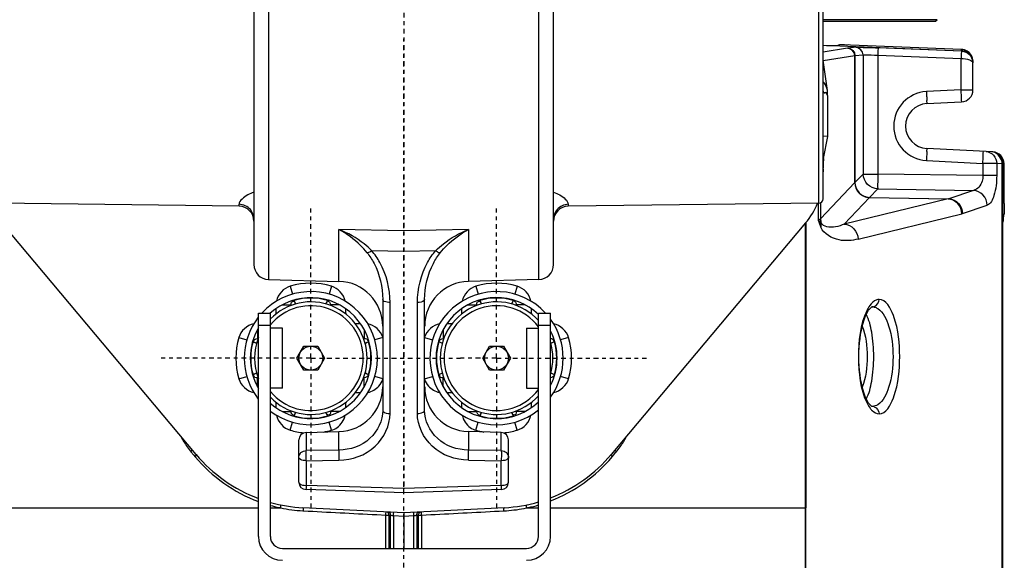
# Model space of a CAD drawing. Header units: inches. Extents: x 22575 to 24734, y 6028 to 6659.
# Tile 5 of 163: x 24478 to 24504, y 6309 to 6323. Entities that reach past the tile are written whole.
import ezdxf

# ---------------------------------------------------------------- set-up
doc = ezdxf.new("R2010")
doc.units = ezdxf.units.IN
doc.header["$LTSCALE"] = 0.5
doc.header["$MEASUREMENT"] = 0
doc.linetypes.add('CENTER', pattern=[2, 1.25, -0.25, 0.25, -0.25])
doc.layers.add('CL', color=1, linetype='Continuous')

# ---------------------------------------------------------------- blocks, each defined once
blk = doc.blocks.new('Flygt Large 14 MGD')
at = {"color": 7, "linetype": 'Continuous'}
for p, q in [((24484.731, 6566.366), (24484.731, 6536.857)), ((24484.75, 6566.366), (24484.75, 6536.857)), ((24489.931, 6538.426), (24489.931, 6554.305)), ((24503.671, 6546.966), (24497.253, 6546.966)), ((24500.014, 6546.093), (24500.014, 6546.966)), ((24500.092, 6546.966), (24500.092, 6546.093)), ((24500.138, 6546.096), (24500.138, 6546.966)), ((24500.215, 6546.966), (24500.215, 6546.103)), ((24500.482, 6546.036), (24500.482, 6546.966)), ((24500.748, 6546.103), (24500.748, 6546.966)), ((24500.825, 6546.966), (24500.825, 6546.096)), ((24500.871, 6546.093), (24500.871, 6546.966)), ((24500.949, 6546.966), (24500.949, 6546.093)), ((24496.623, 6546.651), (24496.623, 6540.785)), ((24496.938, 6546.651), (24496.938, 6540.785)), ((24503.986, 6546.651), (24503.986, 6540.785)), ((24504.301, 6546.651), (24504.301, 6540.785)), ((24497.835, 6545.898), (24500.482, 6546.036)), ((24500.014, 6546.093), (24499.771, 6546.08)), ((24500.138, 6546.096), (24500.092, 6546.095)), ((24500.482, 6546.117), (24500.215, 6546.103)), ((24500.748, 6546.103), (24500.482, 6546.117)), ((24500.482, 6546.036), (24503.129, 6545.898)), ((24500.871, 6546.093), (24500.825, 6546.097)), ((24501.192, 6546.08), (24500.949, 6546.093)), ((24489.914, 6538.411), (24489.914, 6545.903)), ((24496.623, 6545.903), (24489.931, 6545.903)), ((24489.932, 6538.428), (24489.932, 6545.903)), ((24497.25, 6545.903), (24496.938, 6545.903)), ((24503.986, 6545.903), (24503.713, 6545.903)), ((24511.05, 6545.903), (24504.301, 6545.903)), ((24497.916, 6545.422), (24500.477, 6545.51)), ((24500.477, 6545.51), (24503.048, 6545.422)), ((24497.918, 6545.311), (24500.482, 6545.397)), ((24497.918, 6545.311), (24497.918, 6544.661)), ((24500.482, 6545.397), (24503.046, 6545.311)), ((24503.046, 6544.661), (24503.046, 6545.311)), ((24497.726, 6545.226), (24497.726, 6544.116)), ((24503.238, 6545.226), (24503.238, 6544.116)), ((24489.918, 6538.411), (24495.025, 6544.497)), ((24494.964, 6544.514), (24494.903, 6544.441)), ((24495.001, 6544.558), (24494.964, 6544.514)), ((24498.78, 6544.65), (24497.918, 6544.661)), ((24503.046, 6544.661), (24502.183, 6544.65)), ((24505.939, 6544.497), (24511.045, 6538.411)), ((24505.999, 6544.514), (24505.962, 6544.558)), ((24506.072, 6544.427), (24505.999, 6544.514)), ((24494.903, 6544.441), (24494.891, 6544.427)), ((24497.918, 6544.395), (24497.918, 6543.919)), ((24497.918, 6544.395), (24498.78, 6544.384)), ((24498.78, 6543.896), (24498.78, 6544.384)), ((24502.183, 6544.384), (24503.046, 6544.395)), ((24502.183, 6544.384), (24502.183, 6543.896)), ((24503.046, 6543.919), (24503.046, 6544.395)), ((24497.498, 6543.86), (24497.559, 6543.647)), ((24497.918, 6543.919), (24498.78, 6543.896)), ((24498.583, 6543.86), (24498.523, 6543.647)), ((24503.046, 6543.919), (24502.183, 6543.896)), ((24502.38, 6543.86), (24502.441, 6543.647)), ((24503.465, 6543.86), (24503.404, 6543.647)), ((24497.603, 6543.494), (24497.606, 6543.485)), ((24497.644, 6543.392), (24497.606, 6543.485)), ((24498.476, 6543.485), (24498.437, 6543.392)), ((24498.479, 6543.494), (24498.476, 6543.485)), ((24500.122, 6543.42), (24500.122, 6540.504)), ((24500.841, 6543.42), (24500.841, 6540.504)), ((24502.485, 6543.494), (24502.488, 6543.485)), ((24502.526, 6543.392), (24502.488, 6543.485)), ((24503.358, 6543.485), (24503.319, 6543.392)), ((24503.361, 6543.494), (24503.358, 6543.485)), ((24488.163, 6543.235), (24488.172, 6543.235)), ((24488.163, 6543.235), (24488.174, 6543.235)), ((24488.172, 6543.235), (24488.174, 6543.235)), ((24497.129, 6543.132), (24497.129, 6543.269)), ((24497.29, 6543.367), (24497.522, 6543.367)), ((24497.522, 6543.367), (24497.527, 6543.354)), ((24497.522, 6543.367), (24497.522, 6543.352)), ((24498.554, 6543.354), (24498.559, 6543.367)), ((24498.791, 6543.367), (24498.559, 6543.367)), ((24498.559, 6543.352), (24498.559, 6543.367)), ((24498.953, 6543.269), (24498.953, 6543.132)), ((24499.931, 6543.335), (24499.931, 6540.42)), ((24501.033, 6540.42), (24501.033, 6543.335)), ((24502.011, 6543.132), (24502.011, 6543.269)), ((24502.172, 6543.367), (24502.404, 6543.367)), ((24502.404, 6543.367), (24502.409, 6543.354)), ((24502.404, 6543.367), (24502.404, 6543.352)), ((24503.436, 6543.354), (24503.441, 6543.367)), ((24503.673, 6543.367), (24503.441, 6543.367)), ((24503.441, 6543.352), (24503.441, 6543.367)), ((24503.834, 6543.269), (24503.834, 6543.132)), ((24497.253, 6542.754), (24496.938, 6542.754)), ((24497.253, 6541.179), (24497.253, 6542.754)), ((24499.206, 6542.878), (24499.343, 6542.878)), ((24499.441, 6542.717), (24499.441, 6542.485)), ((24501.522, 6542.717), (24501.522, 6542.485)), ((24501.62, 6542.878), (24501.757, 6542.878)), ((24503.671, 6542.754), (24503.986, 6542.754)), ((24503.671, 6542.754), (24503.671, 6541.179)), ((24504.323, 6542.717), (24504.323, 6542.485)), ((24496.147, 6542.509), (24496.36, 6542.448)), ((24496.513, 6542.404), (24496.522, 6542.401)), ((24496.522, 6542.401), (24496.615, 6542.363)), ((24499.441, 6542.485), (24499.427, 6542.485)), ((24499.441, 6542.485), (24499.429, 6542.48)), ((24499.467, 6542.363), (24499.56, 6542.401)), ((24499.569, 6542.404), (24499.56, 6542.401)), ((24499.934, 6542.509), (24499.722, 6542.448)), ((24501.029, 6542.509), (24501.242, 6542.448)), ((24501.395, 6542.404), (24501.404, 6542.401)), ((24501.404, 6542.401), (24501.497, 6542.363)), ((24501.536, 6542.485), (24501.522, 6542.485)), ((24501.535, 6542.48), (24501.522, 6542.485)), ((24504.323, 6542.485), (24504.309, 6542.485)), ((24504.323, 6542.485), (24504.311, 6542.48)), ((24504.349, 6542.363), (24504.441, 6542.401)), ((24504.451, 6542.404), (24504.441, 6542.401)), ((24504.816, 6542.509), (24504.604, 6542.448)), ((24497.677, 6541.966), (24497.859, 6542.281)), ((24497.859, 6542.281), (24498.223, 6542.281)), ((24498.223, 6542.281), (24498.404, 6541.966)), ((24502.559, 6541.966), (24502.741, 6542.281)), ((24502.741, 6542.281), (24503.105, 6542.281)), ((24503.105, 6542.281), (24503.286, 6541.966)), ((24497.859, 6541.651), (24497.677, 6541.966)), ((24498.404, 6541.966), (24498.223, 6541.651)), ((24502.741, 6541.651), (24502.559, 6541.966)), ((24503.286, 6541.966), (24503.105, 6541.651)), ((24498.223, 6541.651), (24497.859, 6541.651)), ((24503.105, 6541.651), (24502.741, 6541.651)), ((24496.147, 6541.424), (24496.359, 6541.484)), ((24496.513, 6541.528), (24496.522, 6541.531)), ((24496.615, 6541.57), (24496.522, 6541.531)), ((24499.427, 6541.448), (24499.441, 6541.448)), ((24499.429, 6541.452), (24499.441, 6541.448)), ((24499.441, 6541.215), (24499.441, 6541.448)), ((24499.56, 6541.531), (24499.467, 6541.57)), ((24499.569, 6541.528), (24499.56, 6541.531)), ((24499.934, 6541.424), (24499.722, 6541.484)), ((24501.029, 6541.424), (24501.241, 6541.484)), ((24501.395, 6541.528), (24501.404, 6541.531)), ((24501.497, 6541.57), (24501.404, 6541.531)), ((24501.522, 6541.448), (24501.535, 6541.452)), ((24501.522, 6541.448), (24501.536, 6541.448)), ((24501.522, 6541.215), (24501.522, 6541.448)), ((24504.309, 6541.448), (24504.323, 6541.448)), ((24504.311, 6541.452), (24504.323, 6541.448)), ((24504.323, 6541.215), (24504.323, 6541.448)), ((24504.441, 6541.531), (24504.349, 6541.57)), ((24504.451, 6541.528), (24504.441, 6541.531)), ((24504.816, 6541.424), (24504.604, 6541.484)), ((24496.938, 6541.1), (24496.623, 6541.1)), ((24497.253, 6541.179), (24496.938, 6541.179)), ((24503.671, 6541.179), (24503.986, 6541.179)), ((24504.301, 6541.1), (24503.986, 6541.1)), ((24499.344, 6541.054), (24499.206, 6541.054)), ((24501.757, 6541.054), (24501.62, 6541.054)), ((24488.163, 6540.618), (24488.174, 6540.619)), ((24488.172, 6540.618), (24488.163, 6540.618)), ((24488.174, 6540.618), (24488.172, 6540.618)), ((24496.938, 6540.785), (24496.623, 6540.785)), ((24497.129, 6540.663), (24497.129, 6540.8)), ((24497.522, 6540.58), (24497.522, 6540.566)), ((24497.527, 6540.578), (24497.522, 6540.566)), ((24498.559, 6540.566), (24498.554, 6540.578)), ((24498.559, 6540.566), (24498.559, 6540.58)), ((24498.953, 6540.8), (24498.953, 6540.663)), ((24502.011, 6540.663), (24502.011, 6540.8)), ((24502.404, 6540.58), (24502.404, 6540.566)), ((24502.409, 6540.578), (24502.404, 6540.566)), ((24503.441, 6540.566), (24503.436, 6540.578)), ((24503.441, 6540.566), (24503.441, 6540.58)), ((24503.834, 6540.8), (24503.834, 6540.663)), ((24504.301, 6540.785), (24503.986, 6540.785)), ((24497.29, 6540.566), (24497.522, 6540.566)), ((24497.603, 6540.438), (24497.606, 6540.447)), ((24497.606, 6540.447), (24497.644, 6540.54)), ((24498.437, 6540.54), (24498.476, 6540.447)), ((24498.479, 6540.438), (24498.476, 6540.447)), ((24498.792, 6540.566), (24498.559, 6540.566)), ((24502.172, 6540.566), (24502.404, 6540.566)), ((24502.485, 6540.438), (24502.488, 6540.447)), ((24502.488, 6540.447), (24502.526, 6540.54)), ((24503.319, 6540.54), (24503.358, 6540.447)), ((24503.361, 6540.438), (24503.358, 6540.447)), ((24503.674, 6540.566), (24503.441, 6540.566)), ((24497.498, 6540.073), (24497.559, 6540.285)), ((24498.583, 6540.073), (24498.523, 6540.285)), ((24502.38, 6540.073), (24502.441, 6540.285)), ((24503.465, 6540.073), (24503.404, 6540.285)), ((24496.928, 6539.898), (24498.78, 6539.947)), ((24496.928, 6539.898), (24496.928, 6515.286)), ((24498.78, 6538.583), (24498.78, 6539.947)), ((24504.035, 6539.898), (24502.183, 6539.947)), ((24502.183, 6539.947), (24502.183, 6538.583)), ((24504.035, 6515.286), (24504.035, 6539.898)), ((24496.545, 6539.504), (24496.545, 6515.68)), ((24504.419, 6515.68), (24504.419, 6539.504)), ((24499.642, 6539.142), (24500.482, 6539.158)), ((24500.482, 6539.158), (24501.321, 6539.142)), ((24488.54, 6538.835), (24485.811, 6538.172)), ((24498.78, 6538.583), (24500.482, 6538.616)), ((24500.482, 6538.616), (24502.183, 6538.583)), ((24486.175, 6537.78), (24488.904, 6538.443)), ((24488.904, 6538.443), (24488.241, 6537.744)), ((24488.626, 6537.352), (24489.527, 6538.302)), ((24489.527, 6537.881), (24489.527, 6538.302)), ((24489.592, 6537.892), (24489.592, 6538.338)), ((24484.714, 6538.212), (24484.717, 6538.217)), ((24485.791, 6538.166), (24485.145, 6537.944)), ((24484.699, 6537.898), (24484.699, 6536.859)), ((24485.509, 6537.554), (24486.154, 6537.776)), ((24488.238, 6537.74), (24486.154, 6537.776)), ((24488.241, 6537.744), (24486.175, 6537.78)), ((24488.238, 6537.74), (24488.021, 6537.515)), ((24488.238, 6537.74), (24488.241, 6537.744)), ((24489.458, 6537.774), (24489.458, 6528.27)), ((24489.575, 6537.892), (24496.156, 6537.972)), ((24489.575, 6537.892), (24489.575, 6528.457)), ((24496.156, 6537.922), (24496.156, 6537.972)), ((24504.808, 6537.972), (24511.389, 6537.892)), ((24504.808, 6537.972), (24504.808, 6537.922)), ((24488.021, 6537.515), (24485.509, 6537.554)), ((24488.405, 6537.125), (24488.621, 6537.348)), ((24488.621, 6537.348), (24488.622, 6537.349)), ((24488.621, 6534.012), (24488.621, 6537.348)), ((24488.626, 6537.352), (24488.626, 6534.012)), ((24484.897, 6537.167), (24485.26, 6537.167)), ((24484.897, 6536.85), (24484.897, 6537.167)), ((24485.26, 6537.167), (24488.021, 6537.125)), ((24485.26, 6536.846), (24485.26, 6537.167)), ((24488.405, 6537.125), (24488.021, 6537.125)), ((24488.021, 6534.003), (24488.021, 6537.125)), ((24488.405, 6533.99), (24488.405, 6537.125)), ((24489.454, 6536.986), (24489.447, 6536.952)), ((24489.447, 6536.952), (24489.458, 6536.952)), ((24489.447, 6536.952), (24489.449, 6536.775)), ((24484.699, 6536.859), (24484.731, 6536.857)), ((24484.731, 6536.857), (24484.75, 6536.857)), ((24484.75, 6536.857), (24484.897, 6536.85)), ((24484.897, 6536.85), (24485.26, 6536.846)), ((24486.744, 6536.768), (24485.26, 6536.846)), ((24489.448, 6536.717), (24489.334, 6536.136)), ((24489.458, 6536.717), (24489.448, 6536.717)), ((24489.449, 6536.775), (24489.458, 6536.775)), ((24484.998, 6536.544), (24486.733, 6536.453)), ((24489.334, 6536.136), (24489.458, 6536.134)), ((24489.334, 6536.136), (24489.334, 6535.101)), ((24486.733, 6535.274), (24485.82, 6535.226)), ((24485.521, 6534.912), (24485.521, 6534.205)), ((24485.831, 6534.912), (24485.521, 6534.912)), ((24485.831, 6534.912), (24486.744, 6534.959)), ((24485.831, 6534.912), (24485.831, 6534.089)), ((24489.34, 6535.064), (24489.34, 6534.99)), ((24489.344, 6534.93), (24489.458, 6534.132)), ((24485.521, 6534.198), (24485.521, 6534.164)), ((24489.455, 6534.145), (24488.626, 6534.012)), ((24485.824, 6533.893), (24488.017, 6533.807)), ((24489.444, 6533.74), (24485.824, 6533.883)), ((24485.824, 6533.883), (24485.824, 6533.849)), ((24485.824, 6533.849), (24488.736, 6533.734)), ((24488.021, 6534.003), (24485.831, 6534.089)), ((24488.621, 6534.012), (24488.405, 6533.99)), ((24488.626, 6534.012), (24488.621, 6534.012)), ((24488.814, 6533.816), (24489.458, 6533.919)), ((24488.593, 6533.793), (24488.809, 6533.815)), ((24488.809, 6533.815), (24488.814, 6533.816)), ((24489.05, 6533.736), (24489.052, 6533.737))]:
    blk.add_line(p, q, dxfattribs=at)
at = {"color": 6, "linetype": 'Continuous'}
for p, q in [((24486.504, 6533.108), (24486.465, 6533.068)), ((24486.465, 6533.068), (24489.458, 6533.068)), ((24489.458, 6533.108), (24486.504, 6533.108))]:
    blk.add_line(p, q, dxfattribs=at)
at = {"color": 7, "linetype": 'Continuous'}
for points in [[(24497.644, 6543.392), (24497.634, 6543.418), (24497.62, 6543.451), (24497.606, 6543.485)], [(24498.476, 6543.485), (24498.462, 6543.451), (24498.448, 6543.418), (24498.437, 6543.392)], [(24502.526, 6543.392), (24502.516, 6543.418), (24502.502, 6543.451), (24502.488, 6543.485)], [(24503.358, 6543.485), (24503.344, 6543.451), (24503.33, 6543.418), (24503.319, 6543.392)], [(24488.174, 6543.235), (24488.179, 6543.233), (24488.19, 6543.227), (24488.207, 6543.214), (24488.233, 6543.187), (24488.263, 6543.147), (24488.294, 6543.097), (24488.324, 6543.038), (24488.354, 6542.971), (24488.382, 6542.894), (24488.408, 6542.81), (24488.432, 6542.717), (24488.454, 6542.618), (24488.473, 6542.513), (24488.489, 6542.402), (24488.502, 6542.287), (24488.511, 6542.169), (24488.516, 6542.048), (24488.518, 6541.927), (24488.516, 6541.805), (24488.511, 6541.685), (24488.502, 6541.567), (24488.489, 6541.452), (24488.473, 6541.341), (24488.454, 6541.236), (24488.432, 6541.136), (24488.408, 6541.044), (24488.382, 6540.959), (24488.354, 6540.883), (24488.325, 6540.815), (24488.294, 6540.757), (24488.263, 6540.706), (24488.233, 6540.666), (24488.207, 6540.64), (24488.19, 6540.626), (24488.179, 6540.62), (24488.174, 6540.618)], [(24496.522, 6542.401), (24496.556, 6542.387), (24496.589, 6542.373), (24496.615, 6542.363)], [(24499.467, 6542.363), (24499.492, 6542.373), (24499.526, 6542.387), (24499.56, 6542.401)], [(24501.404, 6542.401), (24501.438, 6542.387), (24501.471, 6542.373), (24501.497, 6542.363)], [(24504.349, 6542.363), (24504.374, 6542.373), (24504.408, 6542.387), (24504.441, 6542.401)], [(24496.615, 6541.57), (24496.589, 6541.559), (24496.556, 6541.545), (24496.522, 6541.531)], [(24499.56, 6541.531), (24499.526, 6541.545), (24499.492, 6541.559), (24499.467, 6541.57)], [(24501.497, 6541.57), (24501.471, 6541.559), (24501.438, 6541.545), (24501.404, 6541.531)], [(24504.441, 6541.531), (24504.408, 6541.545), (24504.374, 6541.559), (24504.349, 6541.57)], [(24497.606, 6540.447), (24497.62, 6540.481), (24497.634, 6540.515), (24497.644, 6540.54)], [(24498.437, 6540.54), (24498.448, 6540.515), (24498.462, 6540.481), (24498.476, 6540.447)], [(24502.488, 6540.447), (24502.502, 6540.481), (24502.516, 6540.515), (24502.526, 6540.54)], [(24503.319, 6540.54), (24503.33, 6540.515), (24503.344, 6540.481), (24503.358, 6540.447)], [(24485.791, 6538.166), (24485.793, 6538.167), (24485.795, 6538.168), (24485.798, 6538.168), (24485.8, 6538.169), (24485.802, 6538.17), (24485.804, 6538.17), (24485.807, 6538.171), (24485.809, 6538.171), (24485.811, 6538.172)]]:
    blk.add_lwpolyline(points, dxfattribs=at)
for centre in [(24498.041, 6541.966), (24502.923, 6541.966)]:
    blk.add_circle(centre, 0.315, dxfattribs=at)
for centre, radius, start, end in [((24810.942, 6546.738), 321.029, 179.40028, 180.14909), ((24497.253, 6546.651), 0.63, 90, 180), ((24503.671, 6546.651), 0.63, 0, 90), ((24497.253, 6546.651), 0.315, 90, 180), ((24503.671, 6546.651), 0.315, 0, 90), ((24498.041, 6541.966), 3.937, 93, 106.2653), ((24498.051, 6542.015), 3.97, 102.3028, 106.2826), ((24498.051, 6542.017), 3.968, 102.0769, 102.3021), ((24498.051, 6542.017), 3.968, 101.6359, 102.0769), ((24498.052, 6542.051), 3.935, 93.9115, 101.7314), ((24498.051, 6542.057), 3.928, 92.9176, 93.9057), ((24502.913, 6542.057), 3.929, 86.775, 87.0823), ((24502.923, 6541.966), 3.937, 74.3321, 87), ((24502.912, 6542.05), 3.935, 78.2674, 86.7678), ((24502.913, 6542.017), 3.967, 77.9238, 78.3642), ((24502.913, 6542.017), 3.968, 77.6979, 77.9238), ((24502.913, 6542.015), 3.969, 74.31, 77.6975), ((24498.041, 6541.966), 3.937, 111.1131, 140), ((24502.923, 6541.966), 3.937, 40, 69.4994), ((24497.923, 6545.226), 0.197, 91.9371, 180.0111), ((24503.041, 6545.226), 0.197, 0, 88.0488), ((24496.783, 6542.892), 2.438, 145.8526, 152.6407), ((24496.517, 6543.072), 2.116, 141.1245, 145.8511), ((24496.364, 6543.193), 1.921, 140.0478, 141.062), ((24504.599, 6543.193), 1.921, 38.9412, 39.9523), ((24504.446, 6543.072), 2.116, 34.1409, 38.8784), ((24504.18, 6542.891), 2.438, 27.3583, 34.1399), ((24497.923, 6544.116), 0.197, 180, 268.5), ((24503.041, 6544.116), 0.197, 271.5, 0), ((24498.041, 6541.966), 1.75, 222.5043, 129.0863), ((24498.041, 6541.966), 1.97, 95.3301, 105.9891), ((24498.041, 6541.966), 1.97, 74.0109, 80.3403), ((24498.749, 6542.716), 1.181, 0, 88.5), ((24502.214, 6542.716), 1.181, 91.5, 180), ((24502.923, 6541.966), 1.75, 52.5491, 317.4964), ((24502.923, 6541.966), 1.97, 99.6597, 105.9891), ((24502.923, 6541.966), 1.97, 74.0109, 84.6699), ((24498.041, 6541.966), 1.591, 226.0698, 133.9192), ((24498.041, 6541.966), 1.48, 221.8634, 138.1366), ((24498.041, 6541.966), 1.58, 74.0108, 105.9893), ((24502.923, 6541.966), 1.591, 48.0038, 311.9975), ((24502.923, 6541.966), 1.48, 44.0962, 315.9038), ((24502.923, 6541.966), 1.58, 74.0108, 105.9893), ((24488.174, 6543.411), 0.176, 251.6616, 266.5794), ((24498.041, 6541.966), 1.378, 216.862, 143.1391), ((24502.923, 6541.966), 1.378, 39.509, 320.4922), ((24498.041, 6541.966), 1.75, 144.1482, 215.8694), ((24502.923, 6541.966), 1.75, 322.0092, 37.9874), ((24498.041, 6541.966), 1.591, 153.1068, 206.8876), ((24502.923, 6541.966), 1.591, 329.9165, 29.9392), ((24498.041, 6541.966), 1.97, 164.0109, 195.9891), ((24498.041, 6541.966), 1.58, 164.0108, 195.9893), ((24498.041, 6541.966), 1.48, 163.2786, 196.7214), ((24498.041, 6541.966), 1.58, 344.0108, 15.9893), ((24502.923, 6541.966), 1.58, 164.0108, 195.9893), ((24502.923, 6541.966), 1.48, 338.5968, 21.4032), ((24502.923, 6541.966), 1.58, 344.0108, 15.9893), ((24502.923, 6541.966), 1.97, 344.0109, 15.9891), ((24498.749, 6541.127), 1.181, 271.4999, 0), ((24502.214, 6541.127), 1.181, 180, 268.5001), ((24488.162, 6540.846), 0.228, 258.2736, 270.3686), ((24488.174, 6540.442), 0.177, 93.4507, 108.4215), ((24498.041, 6541.966), 1.58, 254.0108, 285.9893), ((24502.923, 6541.966), 1.58, 254.0108, 285.9893), ((24498.041, 6541.966), 1.97, 254.0109, 285.9891), ((24502.923, 6541.966), 1.97, 254.0109, 285.9891), ((24496.938, 6539.505), 0.394, 91.4999, 180), ((24504.025, 6539.505), 0.394, 0, 88.5001), ((24489.132, 6538.299), 0.395, 0.5092, 16.8947), ((24491.427, 6537.146), 1.969, 140.0095, 157.7611), ((24496.151, 6538.366), 0.394, 270.7, 0), ((24504.812, 6538.366), 0.394, 180, 269.3), ((24486.225, 6537.499), 0.286, 100.0967, 104.2356), ((24489.576, 6537.774), 0.118, 90.7, 180), ((24488.484, 6537.536), 0.232, 306.6952, 307.6696), ((24485.046, 6536.857), 0.315, 179.9963, 266.9236), ((24486.697, 6535.864), 0.906, 272.997, 87.0036), ((24485.044, 6536.819), 0.277, 260.5113, 266.983), ((24486.702, 6535.864), 0.591, 273.003, 86.9978), ((24485.836, 6534.912), 0.315, 93, 180), ((24489.757, 6534.988), 0.417, 179.7315, 188.0572), ((24489.754, 6534.988), 0.414, 188.1166, 197.0077), ((24489.314, 6533.632), 1.357, 85.2089, 86.1796), ((24489.314, 6533.631), 1.358, 84.831, 85.2086), ((24485.839, 6534.164), 0.318, 180.0557, 194.8648)]:
    blk.add_arc(centre, radius, start, end, dxfattribs=at)
for centre, major_axis, ratio, start_param, end_param in [((24489.452, 6537.1), (0, -0.118), 0.052408, 0.261799, 1.284251), ((24485.015, 6536.859), (0.315, -0.017), 0.998671, -3.089302, -1.570796), ((24489.447, 6536.763), (0, -0.0472), 0.052408, 0.261799, 1.832596), ((24489.444, 6533.72), (0.394, -0.016), 0.051492, -4.710349, -3.226821)]:
    blk.add_ellipse(centre, major_axis=major_axis, ratio=ratio, start_param=start_param, end_param=end_param, dxfattribs=at)
for points in [[(24499.771, 6546.08), (24499.131, 6546.046), (24498.491, 6546.013), (24497.851, 6545.98)], [(24500.092, 6546.095), (24500.094, 6546.065), (24500.078, 6546.027), (24500.05, 6546.016)], [(24500.138, 6546.096), (24500.139, 6546.064), (24500.118, 6546.017), (24500.087, 6546.016)], [(24500.825, 6546.097), (24500.824, 6546.065), (24500.845, 6546.017), (24500.877, 6546.016)], [(24503.113, 6545.98), (24502.473, 6546.013), (24501.832, 6546.046), (24501.192, 6546.08)], [(24496.623, 6545.719), (24496.003, 6545.48), (24495.428, 6545.068), (24495.001, 6544.558)], [(24505.962, 6544.558), (24505.527, 6545.078), (24504.937, 6545.496), (24504.301, 6545.734)], [(24497.498, 6543.86), (24497.327, 6543.811), (24497.172, 6543.64), (24497.139, 6543.465)], [(24498.731, 6543.79), (24498.686, 6543.821), (24498.636, 6543.845), (24498.583, 6543.86)], [(24498.943, 6543.465), (24498.919, 6543.592), (24498.838, 6543.716), (24498.731, 6543.79)], [(24502.232, 6543.789), (24502.126, 6543.716), (24502.045, 6543.592), (24502.02, 6543.465)], [(24502.38, 6543.86), (24502.328, 6543.845), (24502.277, 6543.82), (24502.232, 6543.789)], [(24503.825, 6543.465), (24503.791, 6543.64), (24503.636, 6543.811), (24503.465, 6543.86)], [(24488.118, 6543.244), (24488.046, 6543.268), (24487.988, 6543.356), (24487.988, 6543.432)], [(24498.476, 6543.485), (24498.522, 6543.472), (24498.56, 6543.415), (24498.559, 6543.367)], [(24503.358, 6543.485), (24503.404, 6543.472), (24503.442, 6543.415), (24503.441, 6543.367)], [(24488.021, 6543.191), (24488.063, 6543.218), (24488.114, 6543.236), (24488.163, 6543.235)], [(24488.305, 6543.146), (24488.282, 6543.193), (24488.256, 6543.239), (24488.225, 6543.28)], [(24496.542, 6542.868), (24496.368, 6542.835), (24496.196, 6542.68), (24496.147, 6542.509)], [(24499.831, 6542.7), (24499.758, 6542.785), (24499.65, 6542.847), (24499.54, 6542.868)], [(24499.931, 6542.519), (24499.911, 6542.585), (24499.876, 6542.648), (24499.831, 6542.7)], [(24501.132, 6542.7), (24501.088, 6542.648), (24501.053, 6542.585), (24501.032, 6542.52)], [(24501.424, 6542.868), (24501.314, 6542.847), (24501.206, 6542.785), (24501.132, 6542.7)], [(24504.816, 6542.509), (24504.767, 6542.68), (24504.596, 6542.835), (24504.422, 6542.868)], [(24496.522, 6542.401), (24496.534, 6542.443), (24496.58, 6542.479), (24496.623, 6542.484)], [(24501.404, 6542.401), (24501.417, 6542.448), (24501.474, 6542.486), (24501.522, 6542.485)], [(24496.147, 6541.424), (24496.196, 6541.252), (24496.367, 6541.098), (24496.542, 6541.064)], [(24499.56, 6541.531), (24499.547, 6541.484), (24499.489, 6541.447), (24499.441, 6541.448)], [(24499.539, 6541.064), (24499.711, 6541.097), (24499.879, 6541.246), (24499.931, 6541.413)], [(24501.032, 6541.413), (24501.084, 6541.246), (24501.252, 6541.097), (24501.424, 6541.064)], [(24504.441, 6541.531), (24504.428, 6541.484), (24504.371, 6541.447), (24504.323, 6541.448)], [(24504.421, 6541.064), (24504.596, 6541.097), (24504.767, 6541.252), (24504.816, 6541.424)], [(24488.118, 6540.609), (24488.046, 6540.585), (24487.988, 6540.498), (24487.988, 6540.422)], [(24488.115, 6540.623), (24488.082, 6540.63), (24488.049, 6540.644), (24488.021, 6540.663)], [(24488.231, 6540.581), (24488.262, 6540.624), (24488.288, 6540.67), (24488.311, 6540.718)], [(24497.139, 6540.467), (24497.172, 6540.293), (24497.327, 6540.122), (24497.498, 6540.073)], [(24497.606, 6540.447), (24497.559, 6540.46), (24497.521, 6540.517), (24497.522, 6540.566)], [(24498.583, 6540.073), (24498.754, 6540.122), (24498.909, 6540.292), (24498.943, 6540.467)], [(24502.02, 6540.467), (24502.054, 6540.293), (24502.209, 6540.122), (24502.38, 6540.073)], [(24502.488, 6540.447), (24502.441, 6540.46), (24502.403, 6540.517), (24502.404, 6540.566)], [(24503.465, 6540.073), (24503.636, 6540.122), (24503.791, 6540.292), (24503.825, 6540.467)], [(24489.515, 6538.525), (24489.505, 6538.489), (24489.503, 6538.45), (24489.51, 6538.414)], [(24489.592, 6538.338), (24489.567, 6538.401), (24489.542, 6538.463), (24489.515, 6538.525)], [(24489.51, 6538.414), (24489.533, 6538.384), (24489.562, 6538.36), (24489.592, 6538.338)], [(24484.75, 6536.857), (24484.749, 6536.725), (24484.867, 6536.568), (24484.998, 6536.546)], [(24489.34, 6535.063), (24489.348, 6535.033), (24489.371, 6534.995), (24489.403, 6534.993)], [(24489.358, 6534.867), (24489.377, 6534.805), (24489.412, 6534.746), (24489.458, 6534.7)], [(24485.521, 6534.198), (24485.521, 6534.095), (24485.584, 6533.983), (24485.671, 6533.929)], [(24485.532, 6534.083), (24485.552, 6534.008), (24485.605, 6533.936), (24485.671, 6533.895)], [(24485.671, 6533.929), (24485.717, 6533.902), (24485.771, 6533.885), (24485.824, 6533.883)], [(24485.671, 6533.895), (24485.716, 6533.867), (24485.77, 6533.851), (24485.824, 6533.849)], [(24488.405, 6533.99), (24488.405, 6533.899), (24488.502, 6533.797), (24488.593, 6533.793)], [(24488.809, 6533.815), (24488.718, 6533.819), (24488.621, 6533.921), (24488.621, 6534.012)], [(24488.626, 6534.012), (24488.626, 6533.921), (24488.723, 6533.819), (24488.814, 6533.816)]]:
    blk.add_open_spline(points, degree=3, dxfattribs=at)
for points, knots in [([(24500.014, 6546.093), (24500.015, 6546.076), (24500.015, 6546.049), (24500.017, 6546.023), (24500.015, 6546.013)], [0, 0, 0, 0, 0.645438, 1, 1, 1, 1]), ([(24500.092, 6546.093), (24500.08, 6546.093), (24500.054, 6546.093), (24500.028, 6546.093), (24500.014, 6546.093)], [0, 0, 0, 0, 0.458809, 1, 1, 1, 1]), ([(24500.215, 6546.103), (24500.201, 6546.102), (24500.176, 6546.1), (24500.15, 6546.097), (24500.138, 6546.096)], [0, 0, 0, 0, 0.541092, 1, 1, 1, 1]), ([(24500.216, 6546.101), (24500.216, 6546.083), (24500.21, 6546.065), (24500.223, 6546.023), (24500.215, 6546.022)], [0, 0, 0, 0, 0.703863, 1, 1, 1, 1]), ([(24500.748, 6546.103), (24500.747, 6546.084), (24500.754, 6546.066), (24500.74, 6546.023), (24500.748, 6546.022)], [0, 0, 0, 0, 0.703936, 1, 1, 1, 1]), ([(24500.825, 6546.096), (24500.814, 6546.097), (24500.788, 6546.1), (24500.762, 6546.102), (24500.748, 6546.103)], [0, 0, 0, 0, 0.45892, 1, 1, 1, 1]), ([(24500.871, 6546.093), (24500.87, 6546.077), (24500.875, 6546.044), (24500.899, 6546.02), (24500.913, 6546.015)], [0, 0, 0, 0, 0.543043, 1, 1, 1, 1]), ([(24500.949, 6546.093), (24500.935, 6546.093), (24500.909, 6546.093), (24500.883, 6546.093), (24500.871, 6546.093)], [0, 0, 0, 0, 0.540824, 1, 1, 1, 1]), ([(24500.949, 6546.093), (24500.948, 6546.075), (24500.948, 6546.049), (24500.946, 6546.022), (24500.948, 6546.013)], [0, 0, 0, 0, 0.662375, 1, 1, 1, 1]), ([(24497.247, 6545.902), (24497.25, 6545.884), (24497.254, 6545.86), (24497.248, 6545.822), (24497.238, 6545.82)], [0, 0, 0, 0, 0.664619, 1, 1, 1, 1]), ([(24497.851, 6545.98), (24497.852, 6545.961), (24497.851, 6545.938), (24497.844, 6545.898), (24497.835, 6545.898)], [0, 0, 0, 0, 0.675639, 1, 1, 1, 1]), ([(24503.113, 6545.98), (24503.112, 6545.961), (24503.113, 6545.938), (24503.12, 6545.898), (24503.129, 6545.898)], [0, 0, 0, 0, 0.677258, 1, 1, 1, 1]), ([(24503.716, 6545.902), (24503.713, 6545.884), (24503.71, 6545.86), (24503.716, 6545.822), (24503.725, 6545.82)], [0, 0, 0, 0, 0.667763, 1, 1, 1, 1]), ([(24500.482, 6545.397), (24500.492, 6545.422), (24500.479, 6545.45), (24500.487, 6545.51), (24500.477, 6545.51)], [0, 0, 0, 0, 0.722885, 1, 1, 1, 1]), ([(24497.918, 6545.311), (24497.893, 6545.31), (24497.828, 6545.305), (24497.726, 6545.273), (24497.726, 6545.226)], [0, 0, 0, 0, 0.344053, 1, 1, 1, 1]), ([(24497.918, 6545.311), (24497.917, 6545.338), (24497.929, 6545.362), (24497.906, 6545.422), (24497.916, 6545.422)], [0, 0, 0, 0, 0.729075, 1, 1, 1, 1]), ([(24503.046, 6545.311), (24503.047, 6545.338), (24503.035, 6545.361), (24503.058, 6545.422), (24503.047, 6545.422)], [0, 0, 0, 0, 0.729093, 1, 1, 1, 1]), ([(24503.238, 6545.226), (24503.238, 6545.238), (24503.196, 6545.306), (24503.108, 6545.31), (24503.046, 6545.311)], [0, 0, 0, 0, 0.159373, 1, 1, 1, 1]), ([(24495.001, 6544.558), (24495.011, 6544.547), (24495.025, 6544.53), (24495.03, 6544.503), (24495.025, 6544.497)], [0, 0, 0, 0, 0.64025, 1, 1, 1, 1]), ([(24497.726, 6544.576), (24497.726, 6544.588), (24497.768, 6544.657), (24497.856, 6544.66), (24497.918, 6544.661)], [0, 0, 0, 0, 0.159373, 1, 1, 1, 1]), ([(24497.918, 6544.395), (24497.869, 6544.396), (24497.77, 6544.433), (24497.726, 6544.53), (24497.726, 6544.576)], [0, 0, 0, 0, 0.514329, 1, 1, 1, 1]), ([(24497.918, 6544.395), (24497.916, 6544.41), (24497.914, 6544.499), (24497.915, 6544.587), (24497.918, 6544.661)], [0, 0, 0, 0, 0.168227, 1, 1, 1, 1]), ([(24498.78, 6544.65), (24498.78, 6544.625), (24498.778, 6544.537), (24498.776, 6544.448), (24498.78, 6544.384)], [0, 0, 0, 0, 0.275118, 1, 1, 1, 1]), ([(24498.78, 6544.65), (24499.12, 6544.645), (24499.806, 6544.41), (24500.122, 6543.736), (24500.122, 6543.42)], [0, 0, 0, 0, 0.517896, 1, 1, 1, 1]), ([(24502.183, 6544.65), (24501.843, 6544.645), (24501.158, 6544.41), (24500.841, 6543.736), (24500.841, 6543.42)], [0, 0, 0, 0, 0.517895, 1, 1, 1, 1]), ([(24502.183, 6544.384), (24502.184, 6544.398), (24502.186, 6544.487), (24502.185, 6544.575), (24502.183, 6544.65)], [0, 0, 0, 0, 0.159872, 1, 1, 1, 1]), ([(24503.046, 6544.661), (24503.047, 6544.636), (24503.048, 6544.547), (24503.05, 6544.458), (24503.046, 6544.395)], [0, 0, 0, 0, 0.288082, 1, 1, 1, 1]), ([(24503.046, 6544.661), (24503.071, 6544.661), (24503.136, 6544.656), (24503.238, 6544.623), (24503.238, 6544.576)], [0, 0, 0, 0, 0.344053, 1, 1, 1, 1]), ([(24503.238, 6544.576), (24503.238, 6544.53), (24503.193, 6544.433), (24503.095, 6544.396), (24503.046, 6544.395)], [0, 0, 0, 0, 0.485671, 1, 1, 1, 1]), ([(24505.962, 6544.558), (24505.952, 6544.547), (24505.938, 6544.53), (24505.934, 6544.503), (24505.939, 6544.497)], [0, 0, 0, 0, 0.657495, 1, 1, 1, 1]), ([(24494.891, 6544.427), (24494.9, 6544.416), (24494.913, 6544.399), (24494.92, 6544.372), (24494.914, 6544.365)], [0, 0, 0, 0, 0.607597, 1, 1, 1, 1]), ([(24498.78, 6544.384), (24499.071, 6544.381), (24499.659, 6544.182), (24499.93, 6543.605), (24499.931, 6543.335)], [0, 0, 0, 0, 0.518312, 1, 1, 1, 1]), ([(24501.033, 6543.335), (24501.033, 6543.605), (24501.305, 6544.182), (24501.892, 6544.381), (24502.183, 6544.384)], [0, 0, 0, 0, 0.48169, 1, 1, 1, 1]), ([(24506.072, 6544.427), (24506.063, 6544.416), (24506.049, 6544.399), (24506.044, 6544.371), (24506.049, 6544.365)], [0, 0, 0, 0, 0.63608, 1, 1, 1, 1]), ([(24487.988, 6543.432), (24487.799, 6543.432), (24487.473, 6542.79), (24487.429, 6541.927), (24487.473, 6541.063), (24487.799, 6540.421), (24487.988, 6540.422)], [0, 0, 0, 0, 0.170991, 0.500054, 0.829045, 1, 1, 1, 1]), ([(24488.225, 6543.28), (24488.208, 6543.304), (24488.148, 6543.376), (24488.055, 6543.432), (24487.988, 6543.432)], [0, 0, 0, 0, 0.30378, 1, 1, 1, 1]), ([(24497.522, 6543.367), (24497.522, 6543.39), (24497.519, 6543.441), (24497.575, 6543.467), (24497.595, 6543.46)], [0, 0, 0, 0, 0.522115, 1, 1, 1, 1]), ([(24500.122, 6543.42), (24500.098, 6543.419), (24500.033, 6543.414), (24499.931, 6543.383), (24499.931, 6543.335)], [0, 0, 0, 0, 0.334955, 1, 1, 1, 1]), ([(24501.033, 6543.335), (24501.033, 6543.346), (24500.993, 6543.415), (24500.903, 6543.419), (24500.841, 6543.42)], [0, 0, 0, 0, 0.15078, 1, 1, 1, 1]), ([(24502.404, 6543.367), (24502.404, 6543.39), (24502.401, 6543.441), (24502.457, 6543.467), (24502.477, 6543.46)], [0, 0, 0, 0, 0.522115, 1, 1, 1, 1]), ([(24488.021, 6540.663), (24487.871, 6540.76), (24487.672, 6541.213), (24487.59, 6541.927), (24487.672, 6542.641), (24487.871, 6543.094), (24488.021, 6543.191)], [0, 0, 0, 0, 0.198276, 0.500123, 0.801886, 1, 1, 1, 1]), ([(24488.323, 6543.04), (24488.248, 6542.896), (24488.156, 6542.521), (24488.111, 6541.927), (24488.156, 6541.332), (24488.248, 6540.957), (24488.324, 6540.813)], [0, 0, 0, 0, 0.214277, 0.500058, 0.785784, 1, 1, 1, 1]), ([(24488.311, 6540.718), (24488.491, 6541.089), (24488.57, 6541.934), (24488.488, 6542.779), (24488.305, 6543.146)], [0, 0, 0, 0, 0.501506, 1, 1, 1, 1]), ([(24488.429, 6541.123), (24488.33, 6541.376), (24488.274, 6541.927), (24488.33, 6542.478), (24488.429, 6542.73)], [0, 0, 0, 0, 0.500004, 1, 1, 1, 1]), ([(24499.441, 6542.485), (24499.465, 6542.485), (24499.516, 6542.488), (24499.541, 6542.432), (24499.535, 6542.411)], [0, 0, 0, 0, 0.522115, 1, 1, 1, 1]), ([(24504.323, 6542.485), (24504.347, 6542.485), (24504.398, 6542.488), (24504.423, 6542.432), (24504.417, 6542.411)], [0, 0, 0, 0, 0.522115, 1, 1, 1, 1]), ([(24496.624, 6541.448), (24496.603, 6541.449), (24496.556, 6541.452), (24496.541, 6541.502), (24496.547, 6541.521)], [0, 0, 0, 0, 0.517117, 1, 1, 1, 1]), ([(24501.522, 6541.448), (24501.499, 6541.447), (24501.448, 6541.444), (24501.422, 6541.5), (24501.429, 6541.521)], [0, 0, 0, 0, 0.522115, 1, 1, 1, 1]), ([(24487.988, 6540.422), (24488.009, 6540.422), (24488.109, 6540.439), (24488.185, 6540.518), (24488.231, 6540.581)], [0, 0, 0, 0, 0.212824, 1, 1, 1, 1]), ([(24498.559, 6540.566), (24498.56, 6540.542), (24498.563, 6540.491), (24498.507, 6540.465), (24498.486, 6540.472)], [0, 0, 0, 0, 0.522115, 1, 1, 1, 1]), ([(24499.931, 6540.42), (24499.931, 6540.095), (24499.826, 6539.649), (24499.589, 6539.281), (24499.519, 6539.194)], [0, 0, 0, 0, 0.743743, 1, 1, 1, 1]), ([(24500.122, 6540.504), (24500.118, 6540.142), (24499.998, 6539.643), (24499.725, 6539.235), (24499.642, 6539.142)], [0, 0, 0, 0, 0.743295, 1, 1, 1, 1]), ([(24499.931, 6540.42), (24499.931, 6540.431), (24499.971, 6540.5), (24500.06, 6540.504), (24500.122, 6540.504)], [0, 0, 0, 0, 0.152571, 1, 1, 1, 1]), ([(24500.841, 6540.504), (24500.841, 6540.142), (24500.964, 6539.641), (24501.24, 6539.236), (24501.321, 6539.142)], [0, 0, 0, 0, 0.74335, 1, 1, 1, 1]), ([(24500.841, 6540.504), (24500.865, 6540.504), (24500.93, 6540.499), (24501.033, 6540.468), (24501.033, 6540.42)], [0, 0, 0, 0, 0.331639, 1, 1, 1, 1]), ([(24501.445, 6539.194), (24501.374, 6539.281), (24501.137, 6539.649), (24501.033, 6540.095), (24501.033, 6540.42)], [0, 0, 0, 0, 0.256257, 1, 1, 1, 1]), ([(24503.441, 6540.566), (24503.442, 6540.542), (24503.444, 6540.491), (24503.389, 6540.465), (24503.368, 6540.472)], [0, 0, 0, 0, 0.522115, 1, 1, 1, 1]), ([(24499.519, 6539.194), (24499.465, 6539.127), (24499.249, 6538.89), (24498.988, 6538.693), (24498.78, 6538.583)], [0, 0, 0, 0, 0.2679, 1, 1, 1, 1]), ([(24499.642, 6539.142), (24499.578, 6539.078), (24499.321, 6538.85), (24499.017, 6538.674), (24498.78, 6538.583)], [0, 0, 0, 0, 0.262975, 1, 1, 1, 1]), ([(24499.642, 6539.141), (24499.63, 6539.15), (24499.592, 6539.173), (24499.549, 6539.196), (24499.519, 6539.194)], [0, 0, 0, 0, 0.328803, 1, 1, 1, 1]), ([(24501.445, 6539.194), (24501.437, 6539.194), (24501.392, 6539.188), (24501.352, 6539.163), (24501.321, 6539.141)], [0, 0, 0, 0, 0.164373, 1, 1, 1, 1]), ([(24501.321, 6539.142), (24501.385, 6539.078), (24501.643, 6538.85), (24501.947, 6538.675), (24502.183, 6538.583)], [0, 0, 0, 0, 0.262158, 1, 1, 1, 1]), ([(24501.445, 6539.194), (24501.499, 6539.127), (24501.715, 6538.889), (24501.976, 6538.693), (24502.183, 6538.583)], [0, 0, 0, 0, 0.269049, 1, 1, 1, 1]), ([(24488.54, 6538.835), (24488.701, 6538.874), (24489.063, 6538.917), (24489.437, 6538.703), (24489.515, 6538.525)], [0, 0, 0, 0, 0.459958, 1, 1, 1, 1]), ([(24488.904, 6538.443), (24488.81, 6538.448), (24488.618, 6538.542), (24488.543, 6538.738), (24488.54, 6538.835)], [0, 0, 0, 0, 0.490465, 1, 1, 1, 1]), ([(24488.904, 6538.443), (24489.047, 6538.501), (24489.269, 6538.573), (24489.48, 6538.464), (24489.51, 6538.414)], [0, 0, 0, 0, 0.727152, 1, 1, 1, 1]), ([(24484.717, 6538.217), (24484.72, 6538.222), (24484.726, 6538.283), (24484.73, 6538.341), (24484.731, 6538.394)], [0, 0, 0, 0, 0.101613, 1, 1, 1, 1]), ([(24489.527, 6538.302), (24489.533, 6538.31), (24489.554, 6538.324), (24489.578, 6538.333), (24489.592, 6538.338)], [0, 0, 0, 0, 0.39198, 1, 1, 1, 1]), ([(24496.156, 6537.922), (24496.265, 6537.924), (24496.472, 6538.018), (24496.545, 6538.223), (24496.545, 6538.312)], [0, 0, 0, 0, 0.551285, 1, 1, 1, 1]), ([(24504.419, 6538.312), (24504.419, 6538.223), (24504.491, 6538.018), (24504.698, 6537.924), (24504.808, 6537.922)], [0, 0, 0, 0, 0.448713, 1, 1, 1, 1]), ([(24484.699, 6537.898), (24484.699, 6537.969), (24484.711, 6538.069), (24484.697, 6538.183), (24484.714, 6538.212)], [0, 0, 0, 0, 0.677333, 1, 1, 1, 1]), ([(24486.154, 6537.776), (24486.061, 6537.782), (24485.872, 6537.875), (24485.795, 6538.069), (24485.791, 6538.166)], [0, 0, 0, 0, 0.49067, 1, 1, 1, 1]), ([(24485.811, 6538.172), (24485.814, 6538.075), (24485.889, 6537.878), (24486.081, 6537.785), (24486.175, 6537.78)], [0, 0, 0, 0, 0.509535, 1, 1, 1, 1]), ([(24484.897, 6537.167), (24484.897, 6537.345), (24484.923, 6537.605), (24485.049, 6537.911), (24485.145, 6537.944)], [0, 0, 0, 0, 0.635712, 1, 1, 1, 1]), ([(24485.145, 6537.944), (24485.149, 6537.848), (24485.226, 6537.654), (24485.416, 6537.56), (24485.509, 6537.554)], [0, 0, 0, 0, 0.508723, 1, 1, 1, 1]), ([(24488.621, 6537.348), (24488.62, 6537.447), (24488.537, 6537.649), (24488.336, 6537.736), (24488.238, 6537.74)], [0, 0, 0, 0, 0.500269, 1, 1, 1, 1]), ([(24488.622, 6537.349), (24488.621, 6537.447), (24488.538, 6537.65), (24488.337, 6537.736), (24488.238, 6537.74)], [0, 0, 0, 0, 0.499377, 1, 1, 1, 1]), ([(24488.626, 6537.352), (24488.625, 6537.45), (24488.542, 6537.655), (24488.339, 6537.741), (24488.24, 6537.743)], [0, 0, 0, 0, 0.499789, 1, 1, 1, 1]), ([(24496.544, 6537.6), (24496.43, 6537.641), (24496.276, 6537.721), (24496.16, 6537.87), (24496.156, 6537.922)], [0, 0, 0, 0, 0.698105, 1, 1, 1, 1]), ([(24504.419, 6537.6), (24504.533, 6537.64), (24504.682, 6537.721), (24504.808, 6537.87), (24504.808, 6537.922)], [0, 0, 0, 0, 0.698028, 1, 1, 1, 1]), ([(24485.26, 6537.167), (24485.26, 6537.216), (24485.274, 6537.373), (24485.399, 6537.536), (24485.509, 6537.554)], [0, 0, 0, 0, 0.301425, 1, 1, 1, 1]), ([(24488.021, 6537.515), (24488.119, 6537.512), (24488.32, 6537.426), (24488.403, 6537.223), (24488.405, 6537.125)], [0, 0, 0, 0, 0.500136, 1, 1, 1, 1]), ([(24488.021, 6537.125), (24488.022, 6537.171), (24488.021, 6537.301), (24488.031, 6537.432), (24488.021, 6537.515)], [0, 0, 0, 0, 0.35554, 1, 1, 1, 1]), ([(24485.177, 6536.535), (24485.103, 6536.539), (24484.951, 6536.614), (24484.896, 6536.772), (24484.897, 6536.85)], [0, 0, 0, 0, 0.489354, 1, 1, 1, 1]), ([(24485.26, 6536.846), (24485.258, 6536.806), (24485.257, 6536.734), (24485.245, 6536.629), (24485.258, 6536.58), (24485.241, 6536.532), (24485.249, 6536.531)], [0, 0, 0, 0, 0.382537, 0.706756, 0.923577, 1, 1, 1, 1]), ([(24486.733, 6536.453), (24486.726, 6536.454), (24486.742, 6536.502), (24486.729, 6536.552), (24486.741, 6536.658), (24486.742, 6536.729), (24486.744, 6536.768)], [0, 0, 0, 0, 0.070469, 0.293102, 0.631976, 1, 1, 1, 1]), ([(24485.82, 6535.226), (24485.812, 6535.226), (24485.828, 6535.177), (24485.815, 6535.128), (24485.827, 6535.023), (24485.828, 6534.952), (24485.831, 6534.912)], [0, 0, 0, 0, 0.076365, 0.293089, 0.617394, 1, 1, 1, 1]), ([(24486.744, 6534.959), (24486.742, 6534.998), (24486.741, 6535.07), (24486.729, 6535.176), (24486.742, 6535.225), (24486.726, 6535.274), (24486.733, 6535.274)], [0, 0, 0, 0, 0.368027, 0.706901, 0.929532, 1, 1, 1, 1]), ([(24489.334, 6535.101), (24489.334, 6535.095), (24489.335, 6535.082), (24489.338, 6535.07), (24489.34, 6535.063)], [0, 0, 0, 0, 0.481326, 1, 1, 1, 1]), ([(24489.34, 6534.99), (24489.336, 6534.987), (24489.382, 6534.991), (24489.388, 6534.987), (24489.404, 6534.986)], [0, 0, 0, 0, 0.238544, 1, 1, 1, 1]), ([(24489.403, 6534.993), (24489.407, 6534.993), (24489.415, 6534.994), (24489.422, 6534.996), (24489.426, 6534.998)], [0, 0, 0, 0, 0.474286, 1, 1, 1, 1]), ([(24489.426, 6534.998), (24489.428, 6534.999), (24489.431, 6535), (24489.434, 6535.002), (24489.435, 6535.003)], [0, 0, 0, 0, 0.485839, 1, 1, 1, 1]), ([(24489.447, 6534.984), (24489.448, 6534.973), (24489.451, 6534.953), (24489.455, 6534.933), (24489.458, 6534.923)], [0, 0, 0, 0, 0.499295, 1, 1, 1, 1]), ([(24485.824, 6533.893), (24485.743, 6533.896), (24485.583, 6533.967), (24485.521, 6534.129), (24485.521, 6534.205)], [0, 0, 0, 0, 0.513041, 1, 1, 1, 1]), ([(24485.831, 6534.089), (24485.755, 6534.09), (24485.652, 6534.096), (24485.521, 6534.166), (24485.521, 6534.205)], [0, 0, 0, 0, 0.659833, 1, 1, 1, 1]), ([(24485.824, 6533.893), (24485.822, 6533.898), (24485.832, 6533.965), (24485.827, 6534.029), (24485.831, 6534.089)], [0, 0, 0, 0, 0.080472, 1, 1, 1, 1]), ([(24488.017, 6533.807), (24488.004, 6533.821), (24488.032, 6533.898), (24488.019, 6533.957), (24488.021, 6534.003)], [0, 0, 0, 0, 0.299108, 1, 1, 1, 1]), ([(24488.405, 6533.99), (24488.391, 6533.988), (24488.262, 6533.993), (24488.135, 6533.997), (24488.021, 6534.003)], [0, 0, 0, 0, 0.109192, 1, 1, 1, 1]), ([(24488.593, 6533.793), (24488.572, 6533.791), (24488.379, 6533.796), (24488.188, 6533.8), (24488.017, 6533.807)], [0, 0, 0, 0, 0.108568, 1, 1, 1, 1]), ([(24488.736, 6533.734), (24488.807, 6533.731), (24488.908, 6533.74), (24489.021, 6533.72), (24489.05, 6533.736)], [0, 0, 0, 0, 0.677833, 1, 1, 1, 1])]:
    blk.add_open_spline(points, degree=3, knots=knots, dxfattribs=at)
at = {"layer": 'CL', "linetype": 'CENTER', "ltscale": 0.2}
for p, q in [((24500.482, 6563.62), (24500.482, 6533.572)), ((24498.041, 6541.966), (24498.041, 6545.903)), ((24502.923, 6541.966), (24502.923, 6545.903)), ((24500.482, 6515.035), (24500.482, 6545.397)), ((24498.041, 6541.966), (24494.104, 6541.966)), ((24498.041, 6541.966), (24498.986, 6541.966)), ((24498.041, 6541.966), (24498.041, 6538.029)), ((24502.923, 6541.966), (24498.986, 6541.966)), ((24502.923, 6541.966), (24506.86, 6541.966)), ((24502.923, 6541.966), (24502.923, 6538.029))]:
    blk.add_line(p, q, dxfattribs=at)

msp = doc.modelspace()

# ---------------------------------------------------------------- block references
at = {"rotation": 180}
msp.add_blockref('Flygt Large 14 MGD', (48988.963, 12856.154), dxfattribs=at)

doc.saveas('drawing.dxf')
